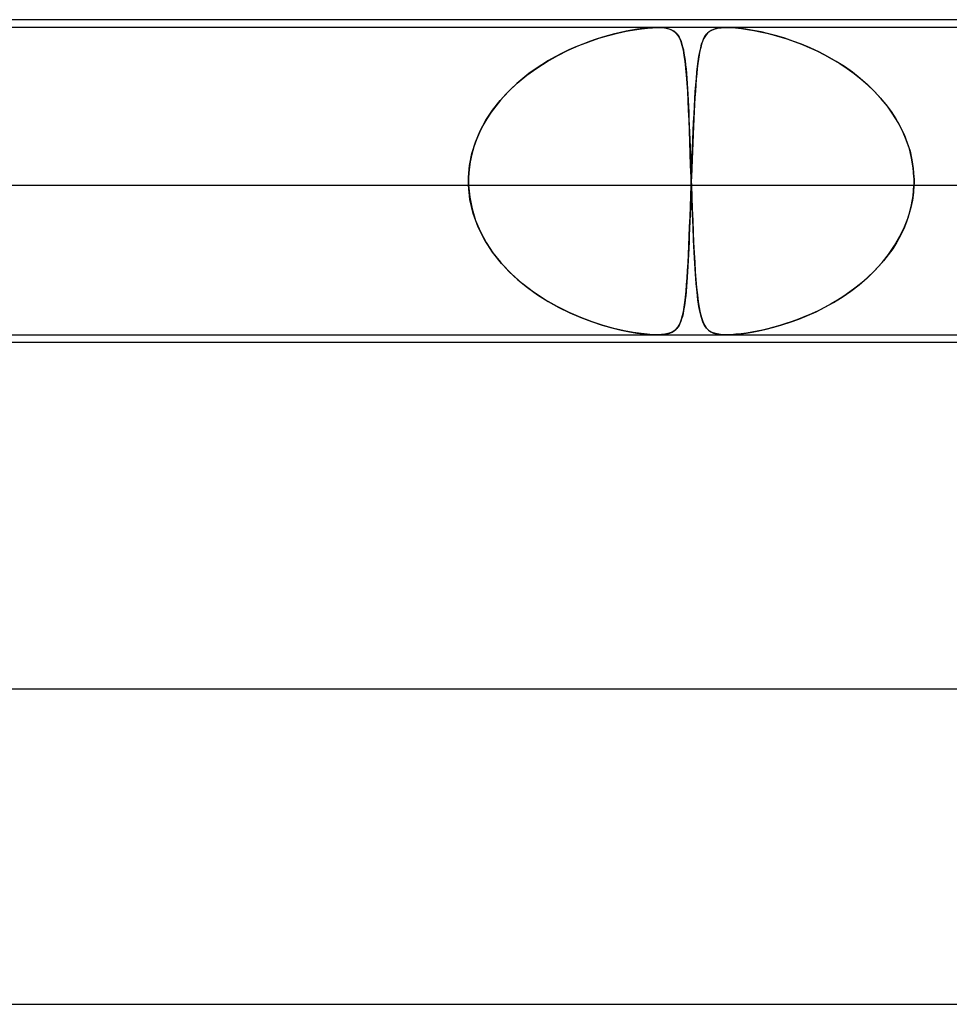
# Model space of a CAD drawing. Header units: millimetres. Extents: x -385 to 385, y -2 to 250.
# Tile 73 of 84: x 110 to 122, y 238 to 250. Entities that reach past the tile are written whole.
import ezdxf

# ---------------------------------------------------------------- set-up
doc = ezdxf.new("R2010")
doc.units = ezdxf.units.MM
doc.layers.add('HIDDEN', color=7, linetype='Continuous')
doc.layers.add('THICK', color=7, linetype='Continuous')

msp = doc.modelspace()

# ---------------------------------------------------------------- linework, layer by layer
at = {"layer": 'HIDDEN'}
for p, q in [((125.375, 249.9), (105.625, 249.9)), ((118.105, 249.879), (118.033, 249.867)), ((118.064, 249.873), (118.154, 249.886)), ((118.173, 249.888), (118.105, 249.879)), ((118.154, 249.886), (118.229, 249.894)), ((118.239, 249.895), (118.173, 249.888)), ((118.229, 249.894), (118.293, 249.898)), ((118.3, 249.899), (118.239, 249.895)), ((118.293, 249.898), (118.349, 249.9)), ((118.356, 249.9), (118.3, 249.899)), ((118.349, 249.9), (118.399, 249.899)), ((118.405, 249.898), (118.356, 249.9)), ((118.399, 249.899), (118.444, 249.895)), ((118.45, 249.894), (118.405, 249.898)), ((118.444, 249.895), (118.482, 249.888)), ((118.491, 249.886), (118.45, 249.894)), ((118.482, 249.888), (118.514, 249.879)), ((118.53, 249.873), (118.491, 249.886)), ((118.514, 249.879), (118.542, 249.867)), ((119.067, 249.877), (119.037, 249.863)), ((119.039, 249.864), (119.076, 249.88)), ((119.102, 249.887), (119.067, 249.877)), ((119.076, 249.88), (119.119, 249.891)), ((119.145, 249.895), (119.102, 249.887)), ((119.119, 249.891), (119.166, 249.897)), ((119.195, 249.899), (119.145, 249.895)), ((119.166, 249.897), (119.219, 249.9)), ((119.253, 249.9), (119.195, 249.899)), ((119.219, 249.9), (119.28, 249.899)), ((119.317, 249.897), (119.253, 249.9)), ((119.28, 249.899), (119.348, 249.895)), ((119.391, 249.891), (119.317, 249.897)), ((119.348, 249.895), (119.422, 249.887)), ((119.477, 249.88), (119.391, 249.891)), ((119.422, 249.887), (119.499, 249.877)), ((119.573, 249.864), (119.477, 249.88)), ((119.499, 249.877), (119.579, 249.863)), ((117.487, 249.721), (117.613, 249.764)), ((117.577, 249.752), (117.494, 249.723)), ((117.659, 249.778), (117.577, 249.752)), ((117.613, 249.764), (117.734, 249.8)), ((117.737, 249.801), (117.659, 249.778)), ((117.734, 249.8), (117.85, 249.83)), ((117.813, 249.821), (117.737, 249.801)), ((117.887, 249.838), (117.813, 249.821)), ((117.85, 249.83), (117.961, 249.854)), ((117.96, 249.854), (117.887, 249.838)), ((118.033, 249.867), (117.96, 249.854)), ((117.961, 249.854), (118.064, 249.873)), ((118.565, 249.854), (118.53, 249.873)), ((118.542, 249.867), (118.565, 249.854)), ((118.565, 249.854), (118.585, 249.838)), ((118.594, 249.83), (118.565, 249.854)), ((118.585, 249.838), (118.602, 249.821)), ((118.619, 249.8), (118.594, 249.83)), ((118.602, 249.821), (118.618, 249.801)), ((118.618, 249.801), (118.632, 249.778)), ((118.639, 249.764), (118.619, 249.8)), ((118.632, 249.778), (118.645, 249.752)), ((118.657, 249.721), (118.639, 249.764)), ((118.645, 249.752), (118.656, 249.723)), ((118.942, 249.755), (118.929, 249.723)), ((118.931, 249.729), (118.947, 249.764)), ((118.957, 249.783), (118.942, 249.755)), ((118.947, 249.764), (118.964, 249.795)), ((118.973, 249.807), (118.957, 249.783)), ((118.964, 249.795), (118.984, 249.821)), ((118.991, 249.828), (118.973, 249.807)), ((118.984, 249.821), (119.009, 249.844)), ((119.012, 249.847), (118.991, 249.828)), ((119.009, 249.844), (119.039, 249.864)), ((119.037, 249.863), (119.012, 249.847)), ((119.672, 249.844), (119.573, 249.864)), ((119.579, 249.863), (119.661, 249.847)), ((119.661, 249.847), (119.744, 249.828)), ((119.772, 249.821), (119.672, 249.844)), ((119.744, 249.828), (119.826, 249.807)), ((119.871, 249.795), (119.772, 249.821)), ((119.826, 249.807), (119.911, 249.783)), ((119.972, 249.764), (119.871, 249.795)), ((119.911, 249.783), (120, 249.755)), ((120.076, 249.729), (119.972, 249.764)), ((120, 249.755), (120.091, 249.723)), ((117.225, 249.613), (117.357, 249.671)), ((117.321, 249.656), (117.233, 249.617)), ((117.408, 249.691), (117.321, 249.656)), ((117.357, 249.671), (117.487, 249.721)), ((117.494, 249.723), (117.408, 249.691)), ((118.656, 249.723), (118.666, 249.691)), ((118.672, 249.671), (118.657, 249.721)), ((118.666, 249.691), (118.676, 249.656)), ((118.686, 249.613), (118.672, 249.671)), ((118.676, 249.656), (118.685, 249.617)), ((118.893, 249.59), (118.905, 249.642)), ((118.906, 249.648), (118.896, 249.603)), ((118.905, 249.642), (118.917, 249.688)), ((118.917, 249.688), (118.906, 249.648)), ((118.917, 249.688), (118.931, 249.729)), ((118.929, 249.723), (118.917, 249.688)), ((120.184, 249.688), (120.076, 249.729)), ((120.091, 249.723), (120.185, 249.688)), ((120.294, 249.642), (120.184, 249.688)), ((120.185, 249.688), (120.281, 249.648)), ((120.281, 249.648), (120.378, 249.603)), ((120.406, 249.59), (120.294, 249.642)), ((116.956, 249.47), (117.09, 249.546)), ((117.058, 249.529), (116.972, 249.48)), ((117.145, 249.574), (117.058, 249.529)), ((117.09, 249.546), (117.225, 249.613)), ((117.233, 249.617), (117.145, 249.574)), ((118.685, 249.617), (118.693, 249.574)), ((118.697, 249.546), (118.686, 249.613)), ((118.693, 249.574), (118.7, 249.529)), ((118.708, 249.47), (118.697, 249.546)), ((118.7, 249.529), (118.707, 249.48)), ((118.878, 249.5), (118.87, 249.442)), ((118.874, 249.471), (118.883, 249.533)), ((118.886, 249.554), (118.878, 249.5)), ((118.883, 249.533), (118.893, 249.59)), ((118.896, 249.603), (118.886, 249.554)), ((120.378, 249.603), (120.477, 249.554)), ((120.516, 249.533), (120.406, 249.59)), ((120.477, 249.554), (120.575, 249.5)), ((120.625, 249.471), (120.516, 249.533)), ((120.575, 249.5), (120.671, 249.442)), ((116.698, 249.294), (116.824, 249.386)), ((116.888, 249.428), (116.806, 249.373)), ((116.824, 249.386), (116.956, 249.47)), ((116.972, 249.48), (116.888, 249.428)), ((118.707, 249.48), (118.713, 249.428)), ((118.717, 249.386), (118.708, 249.47)), ((118.713, 249.428), (118.719, 249.373)), ((118.725, 249.294), (118.717, 249.386)), ((118.862, 249.38), (118.856, 249.315)), ((118.857, 249.332), (118.865, 249.404)), ((118.87, 249.442), (118.862, 249.38)), ((118.865, 249.404), (118.874, 249.471)), ((120.73, 249.404), (120.625, 249.471)), ((120.671, 249.442), (120.764, 249.38)), ((120.832, 249.332), (120.73, 249.404)), ((120.764, 249.38), (120.855, 249.315)), ((116.648, 249.255), (116.572, 249.191)), ((116.577, 249.195), (116.698, 249.294)), ((116.726, 249.316), (116.648, 249.255)), ((116.806, 249.373), (116.726, 249.316)), ((118.719, 249.373), (118.724, 249.316)), ((118.724, 249.316), (118.729, 249.255)), ((118.733, 249.195), (118.725, 249.294)), ((118.729, 249.255), (118.733, 249.191)), ((118.844, 249.174), (118.85, 249.255)), ((118.856, 249.315), (118.849, 249.245)), ((118.85, 249.255), (118.857, 249.332)), ((120.93, 249.255), (120.832, 249.332)), ((120.855, 249.315), (120.943, 249.245)), ((121.024, 249.174), (120.93, 249.255)), ((116.464, 249.088), (116.577, 249.195)), ((116.572, 249.191), (116.5, 249.123)), ((118.74, 249.088), (118.733, 249.195)), ((118.733, 249.191), (118.737, 249.123)), ((118.837, 249.088), (118.844, 249.174)), ((118.843, 249.171), (118.838, 249.093)), ((118.849, 249.245), (118.843, 249.171)), ((120.943, 249.245), (121.028, 249.171)), ((121.113, 249.088), (121.024, 249.174)), ((121.028, 249.171), (121.108, 249.093)), ((116.359, 248.974), (116.464, 249.088)), ((116.431, 249.053), (116.365, 248.98)), ((116.5, 249.123), (116.431, 249.053)), ((118.737, 249.123), (118.741, 249.053)), ((118.746, 248.974), (118.74, 249.088)), ((118.741, 249.053), (118.745, 248.98)), ((118.832, 249.01), (118.827, 248.924)), ((118.838, 249.093), (118.832, 249.01)), ((118.832, 248.996), (118.837, 249.088)), ((121.108, 249.093), (121.185, 249.01)), ((121.197, 248.996), (121.113, 249.088)), ((121.185, 249.01), (121.257, 248.924)), ((116.303, 248.904), (116.245, 248.824)), ((116.264, 248.852), (116.359, 248.974)), ((116.365, 248.98), (116.303, 248.904)), ((118.745, 248.98), (118.749, 248.904)), ((118.752, 248.852), (118.746, 248.974)), ((118.749, 248.904), (118.753, 248.824)), ((118.821, 248.801), (118.826, 248.901)), ((118.827, 248.924), (118.822, 248.834)), ((118.826, 248.901), (118.832, 248.996)), ((121.275, 248.901), (121.197, 248.996)), ((121.257, 248.924), (121.323, 248.834)), ((121.346, 248.801), (121.275, 248.901)), ((116.179, 248.723), (116.264, 248.852)), ((116.245, 248.824), (116.191, 248.742)), ((118.757, 248.723), (118.752, 248.852)), ((118.753, 248.824), (118.756, 248.742)), ((118.815, 248.696), (118.821, 248.801)), ((118.822, 248.834), (118.818, 248.74)), ((121.323, 248.834), (121.384, 248.74)), ((121.41, 248.696), (121.346, 248.801)), ((116.142, 248.657), (116.098, 248.569)), ((116.107, 248.588), (116.179, 248.723)), ((116.191, 248.742), (116.142, 248.657)), ((118.756, 248.742), (118.76, 248.657)), ((118.763, 248.588), (118.757, 248.723)), ((118.76, 248.657), (118.763, 248.569)), ((118.813, 248.643), (118.808, 248.542)), ((118.81, 248.587), (118.815, 248.696)), ((118.818, 248.74), (118.813, 248.643)), ((121.384, 248.74), (121.439, 248.643)), ((121.467, 248.587), (121.41, 248.696)), ((121.439, 248.643), (121.487, 248.542)), ((116.047, 248.446), (116.107, 248.588)), ((116.098, 248.569), (116.059, 248.479)), ((118.768, 248.446), (118.763, 248.588)), ((118.763, 248.569), (118.767, 248.479)), ((118.808, 248.542), (118.804, 248.438)), ((118.806, 248.474), (118.81, 248.587)), ((121.515, 248.474), (121.467, 248.587)), ((121.487, 248.542), (121.528, 248.438)), ((116.026, 248.386), (116, 248.291)), ((116.002, 248.3), (116.047, 248.446)), ((116.059, 248.479), (116.026, 248.386)), ((118.767, 248.479), (118.77, 248.386)), ((118.773, 248.3), (118.768, 248.446)), ((118.77, 248.386), (118.774, 248.291)), ((118.804, 248.438), (118.8, 248.331)), ((118.801, 248.359), (118.806, 248.474)), ((121.554, 248.359), (121.515, 248.474)), ((121.528, 248.438), (121.562, 248.331)), ((115.972, 248.151), (116.002, 248.3)), ((116, 248.291), (115.979, 248.195)), ((118.778, 248.151), (118.773, 248.3)), ((118.774, 248.291), (118.777, 248.195)), ((118.796, 248.241), (118.801, 248.359)), ((118.8, 248.331), (118.796, 248.222)), ((121.583, 248.241), (121.554, 248.359)), ((121.562, 248.331), (121.587, 248.222)), ((115.959, 248), (115.972, 248.151)), ((115.979, 248.195), (115.966, 248.098)), ((118.777, 248.195), (118.78, 248.098)), ((118.784, 248), (118.778, 248.151)), ((118.796, 248.222), (118.791, 248.111)), ((118.792, 248.121), (118.796, 248.241)), ((121.603, 248.121), (121.583, 248.241)), ((121.587, 248.222), (121.604, 248.111)), ((115.958, 247.983), (115.959, 248)), ((115.959, 248), (115.958, 247.983)), ((115.966, 248.098), (115.959, 248)), ((118.78, 248.098), (118.784, 248)), ((118.784, 248), (118.784, 247.983)), ((118.784, 247.983), (118.784, 248)), ((118.787, 248), (118.792, 248.121)), ((118.791, 248.111), (118.787, 248)), ((118.787, 248), (118.787, 247.983)), ((118.787, 247.983), (118.787, 248)), ((121.612, 248), (121.603, 248.121)), ((121.604, 248.111), (121.612, 248)), ((121.613, 247.983), (121.612, 248)), ((121.612, 248), (121.613, 247.983)), ((103.933, 247.9), (115.959, 247.9)), ((106.762, 247.9), (118.787, 247.9)), ((115.958, 247.967), (115.958, 247.983)), ((115.958, 247.983), (115.958, 247.967)), ((115.958, 247.95), (115.958, 247.967)), ((115.958, 247.967), (115.958, 247.95)), ((115.958, 247.933), (115.958, 247.95)), ((115.958, 247.95), (115.958, 247.933)), ((115.958, 247.917), (115.958, 247.933)), ((115.958, 247.933), (115.958, 247.917)), ((115.959, 247.9), (115.958, 247.917)), ((115.958, 247.917), (115.959, 247.9)), ((115.977, 247.717), (115.959, 247.9)), ((115.959, 247.9), (115.973, 247.747)), ((118.779, 247.765), (118.784, 247.9)), ((118.784, 247.9), (118.781, 247.805)), ((118.784, 247.983), (118.785, 247.967)), ((118.785, 247.967), (118.784, 247.983)), ((118.785, 247.933), (118.784, 247.917)), ((118.784, 247.917), (118.785, 247.933)), ((118.784, 247.917), (118.784, 247.9)), ((118.784, 247.9), (118.784, 247.917)), ((118.784, 247.9), (130.809, 247.9)), ((118.785, 247.967), (118.785, 247.95)), ((118.785, 247.95), (118.785, 247.967)), ((118.785, 247.95), (118.786, 247.933)), ((118.786, 247.95), (118.785, 247.933)), ((118.786, 247.933), (118.785, 247.95)), ((118.785, 247.933), (118.786, 247.95)), ((118.787, 247.983), (118.786, 247.967)), ((118.786, 247.967), (118.787, 247.983)), ((118.786, 247.967), (118.786, 247.95)), ((118.786, 247.95), (118.786, 247.967)), ((118.786, 247.933), (118.787, 247.917)), ((118.787, 247.917), (118.786, 247.933)), ((118.787, 247.917), (118.787, 247.9)), ((118.787, 247.9), (118.787, 247.917)), ((118.787, 247.9), (118.793, 247.747)), ((118.794, 247.717), (118.787, 247.9)), ((121.601, 247.765), (121.612, 247.9)), ((121.612, 247.9), (121.606, 247.805)), ((121.612, 247.9), (121.613, 247.917)), ((121.613, 247.917), (121.612, 247.9)), ((121.612, 247.9), (133.637, 247.9)), ((121.613, 247.967), (121.613, 247.983)), ((121.613, 247.983), (121.613, 247.967)), ((121.613, 247.95), (121.613, 247.967)), ((121.613, 247.967), (121.613, 247.95)), ((121.613, 247.933), (121.613, 247.95)), ((121.613, 247.95), (121.613, 247.933)), ((121.613, 247.917), (121.613, 247.933)), ((121.613, 247.933), (121.613, 247.917)), ((118.774, 247.63), (118.779, 247.765)), ((118.781, 247.805), (118.777, 247.711)), ((121.577, 247.63), (121.601, 247.765)), ((121.606, 247.805), (121.593, 247.71)), ((115.973, 247.747), (116.003, 247.597)), ((116.019, 247.539), (115.977, 247.717)), ((118.77, 247.499), (118.774, 247.63)), ((118.777, 247.711), (118.774, 247.618)), ((118.793, 247.747), (118.798, 247.597)), ((118.801, 247.539), (118.794, 247.717)), ((121.541, 247.499), (121.577, 247.63)), ((121.593, 247.71), (121.574, 247.617)), ((116.003, 247.597), (116.048, 247.45)), ((116.081, 247.367), (116.019, 247.539)), ((118.771, 247.526), (118.767, 247.436)), ((118.774, 247.618), (118.771, 247.526)), ((118.798, 247.597), (118.804, 247.45)), ((118.808, 247.368), (118.801, 247.539)), ((121.549, 247.525), (121.518, 247.434)), ((121.574, 247.617), (121.549, 247.525)), ((116.048, 247.45), (116.109, 247.308)), ((118.767, 247.436), (118.764, 247.348)), ((118.765, 247.372), (118.77, 247.499)), ((118.804, 247.45), (118.81, 247.308)), ((121.518, 247.434), (121.482, 247.346)), ((121.493, 247.372), (121.541, 247.499)), ((116.164, 247.203), (116.081, 247.367)), ((116.109, 247.308), (116.182, 247.171)), ((118.761, 247.262), (118.757, 247.178)), ((118.76, 247.25), (118.765, 247.372)), ((118.764, 247.348), (118.761, 247.262)), ((118.815, 247.204), (118.808, 247.368)), ((118.81, 247.308), (118.816, 247.171)), ((121.44, 247.259), (121.393, 247.175)), ((121.435, 247.25), (121.493, 247.372)), ((121.482, 247.346), (121.44, 247.259)), ((116.263, 247.049), (116.164, 247.203)), ((116.182, 247.171), (116.268, 247.042)), ((118.75, 247.021), (118.755, 247.133)), ((118.757, 247.178), (118.754, 247.096)), ((118.755, 247.133), (118.76, 247.25)), ((118.823, 247.049), (118.815, 247.204)), ((118.816, 247.171), (118.823, 247.042)), ((121.291, 247.021), (121.367, 247.133)), ((121.393, 247.175), (121.342, 247.093)), ((121.367, 247.133), (121.435, 247.25)), ((116.377, 246.905), (116.263, 247.049)), ((116.268, 247.042), (116.364, 246.92)), ((118.745, 246.916), (118.75, 247.021)), ((118.75, 247.018), (118.746, 246.942)), ((118.754, 247.096), (118.75, 247.018)), ((118.831, 246.906), (118.823, 247.049)), ((118.823, 247.042), (118.83, 246.92)), ((121.207, 246.916), (121.291, 247.021)), ((121.286, 247.014), (121.226, 246.938)), ((121.342, 247.093), (121.286, 247.014)), ((116.364, 246.92), (116.47, 246.805)), ((116.504, 246.772), (116.377, 246.905)), ((118.739, 246.816), (118.745, 246.916)), ((118.746, 246.942), (118.742, 246.869)), ((118.83, 246.92), (118.837, 246.805)), ((118.84, 246.773), (118.831, 246.906)), ((121.116, 246.816), (121.207, 246.916)), ((121.226, 246.938), (121.163, 246.865)), ((116.47, 246.805), (116.585, 246.698)), ((116.641, 246.651), (116.504, 246.772)), ((118.733, 246.722), (118.739, 246.816)), ((118.738, 246.799), (118.734, 246.732)), ((118.742, 246.869), (118.738, 246.799)), ((118.837, 246.805), (118.845, 246.698)), ((118.849, 246.651), (118.84, 246.773)), ((121.019, 246.722), (121.116, 246.816)), ((121.096, 246.795), (121.025, 246.728)), ((121.163, 246.865), (121.096, 246.795)), ((116.585, 246.698), (116.706, 246.598)), ((116.784, 246.541), (116.641, 246.651)), ((118.72, 246.553), (118.727, 246.634)), ((118.73, 246.668), (118.725, 246.607)), ((118.727, 246.634), (118.733, 246.722)), ((118.734, 246.732), (118.73, 246.668)), ((118.845, 246.698), (118.854, 246.598)), ((118.859, 246.542), (118.849, 246.651)), ((120.811, 246.553), (120.917, 246.634)), ((120.953, 246.664), (120.877, 246.603)), ((120.917, 246.634), (121.019, 246.722)), ((121.025, 246.728), (120.953, 246.664)), ((116.706, 246.598), (116.834, 246.507)), ((116.932, 246.444), (116.784, 246.541)), ((116.834, 246.507), (116.968, 246.422)), ((118.713, 246.479), (118.72, 246.553)), ((118.72, 246.55), (118.715, 246.495)), ((118.725, 246.607), (118.72, 246.55)), ((118.854, 246.598), (118.863, 246.507)), ((118.871, 246.445), (118.859, 246.542)), ((118.863, 246.507), (118.874, 246.422)), ((120.703, 246.479), (120.811, 246.553)), ((120.8, 246.545), (120.721, 246.491)), ((120.877, 246.603), (120.8, 246.545)), ((117.083, 246.358), (116.932, 246.444)), ((116.968, 246.422), (117.105, 246.346)), ((118.696, 246.349), (118.705, 246.411)), ((118.703, 246.396), (118.696, 246.351)), ((118.709, 246.444), (118.703, 246.396)), ((118.705, 246.411), (118.713, 246.479)), ((118.715, 246.495), (118.709, 246.444)), ((118.883, 246.359), (118.871, 246.445)), ((118.874, 246.422), (118.886, 246.346)), ((120.56, 246.392), (120.478, 246.347)), ((120.481, 246.349), (120.592, 246.411)), ((120.641, 246.44), (120.56, 246.392)), ((120.592, 246.411), (120.703, 246.479)), ((120.721, 246.491), (120.641, 246.44)), ((117.234, 246.283), (117.083, 246.358)), ((117.105, 246.346), (117.246, 246.277)), ((117.383, 246.218), (117.234, 246.283)), ((117.246, 246.277), (117.385, 246.218)), ((118.681, 246.27), (118.673, 246.234)), ((118.675, 246.243), (118.686, 246.293)), ((118.689, 246.309), (118.681, 246.27)), ((118.686, 246.293), (118.696, 246.349)), ((118.696, 246.351), (118.689, 246.309)), ((118.898, 246.284), (118.883, 246.359)), ((118.886, 246.346), (118.899, 246.277)), ((118.914, 246.219), (118.898, 246.284)), ((118.899, 246.277), (118.915, 246.218)), ((120.312, 246.266), (120.229, 246.23)), ((120.259, 246.243), (120.37, 246.293)), ((120.395, 246.305), (120.312, 246.266)), ((120.37, 246.293), (120.481, 246.349)), ((120.478, 246.347), (120.395, 246.305)), ((117.529, 246.164), (117.383, 246.218)), ((117.385, 246.218), (117.521, 246.167)), ((117.521, 246.167), (117.653, 246.124)), ((117.669, 246.119), (117.529, 246.164)), ((118.615, 246.096), (118.633, 246.125)), ((118.642, 246.144), (118.63, 246.119)), ((118.633, 246.125), (118.649, 246.159)), ((118.653, 246.171), (118.642, 246.144)), ((118.649, 246.159), (118.663, 246.199)), ((118.663, 246.201), (118.653, 246.171)), ((118.663, 246.199), (118.675, 246.243)), ((118.673, 246.234), (118.663, 246.201)), ((118.933, 246.165), (118.914, 246.219)), ((118.915, 246.218), (118.932, 246.167)), ((118.932, 246.167), (118.952, 246.124)), ((118.955, 246.119), (118.933, 246.165)), ((119.835, 246.096), (119.937, 246.125)), ((119.986, 246.141), (119.908, 246.117)), ((119.937, 246.125), (120.042, 246.159)), ((120.065, 246.168), (119.986, 246.141)), ((120.042, 246.159), (120.149, 246.199)), ((120.146, 246.197), (120.065, 246.168)), ((120.229, 246.23), (120.146, 246.197)), ((120.149, 246.199), (120.259, 246.243)), ((117.653, 246.124), (117.778, 246.088)), ((117.804, 246.081), (117.669, 246.119)), ((117.778, 246.088), (117.896, 246.06)), ((117.932, 246.052), (117.804, 246.081)), ((117.896, 246.06), (118.003, 246.038)), ((118.049, 246.03), (117.932, 246.052)), ((118.003, 246.038), (118.093, 246.022)), ((118.148, 246.015), (118.049, 246.03)), ((118.093, 246.022), (118.165, 246.013)), ((118.228, 246.006), (118.148, 246.015)), ((118.165, 246.013), (118.223, 246.006)), ((118.223, 246.006), (118.27, 246.003)), ((118.295, 246.001), (118.228, 246.006)), ((118.27, 246.003), (118.312, 246.001)), ((118.352, 246), (118.295, 246.001)), ((118.312, 246.001), (118.351, 246)), ((118.351, 246), (118.387, 246.001)), ((118.409, 246.002), (118.361, 246)), ((118.387, 246.001), (118.421, 246.003)), ((118.452, 246.007), (118.409, 246.002)), ((118.421, 246.003), (118.452, 246.006)), ((118.488, 246.014), (118.452, 246.007)), ((118.452, 246.006), (118.483, 246.012)), ((118.483, 246.012), (118.513, 246.021)), ((118.519, 246.023), (118.488, 246.014)), ((118.513, 246.021), (118.542, 246.033)), ((118.545, 246.034), (118.519, 246.023)), ((118.542, 246.033), (118.57, 246.05)), ((118.566, 246.047), (118.545, 246.034)), ((118.584, 246.062), (118.566, 246.047)), ((118.57, 246.05), (118.594, 246.071)), ((118.601, 246.079), (118.584, 246.062)), ((118.594, 246.071), (118.615, 246.096)), ((118.616, 246.098), (118.601, 246.079)), ((118.63, 246.119), (118.616, 246.098)), ((118.952, 246.124), (118.976, 246.088)), ((118.981, 246.082), (118.955, 246.119)), ((118.976, 246.088), (119.003, 246.06)), ((119.013, 246.052), (118.981, 246.082)), ((119.003, 246.06), (119.035, 246.038)), ((119.05, 246.03), (119.013, 246.052)), ((119.035, 246.038), (119.068, 246.022)), ((119.092, 246.015), (119.05, 246.03)), ((119.068, 246.022), (119.102, 246.013)), ((119.137, 246.006), (119.092, 246.015)), ((119.102, 246.013), (119.134, 246.006)), ((119.134, 246.006), (119.165, 246.003)), ((119.183, 246.001), (119.137, 246.006)), ((119.165, 246.003), (119.199, 246.001)), ((119.235, 246), (119.183, 246.001)), ((119.199, 246.001), (119.235, 246)), ((119.235, 246), (119.274, 246.001)), ((119.291, 246.001), (119.236, 246)), ((119.274, 246.001), (119.316, 246.003)), ((119.353, 246.006), (119.291, 246.001)), ((119.316, 246.003), (119.363, 246.006)), ((119.418, 246.012), (119.353, 246.006)), ((119.363, 246.006), (119.417, 246.012)), ((119.417, 246.012), (119.482, 246.021)), ((119.486, 246.022), (119.418, 246.012)), ((119.482, 246.021), (119.558, 246.033)), ((119.554, 246.033), (119.486, 246.022)), ((119.622, 246.045), (119.554, 246.033)), ((119.558, 246.033), (119.645, 246.05)), ((119.689, 246.06), (119.622, 246.045)), ((119.645, 246.05), (119.738, 246.071)), ((119.759, 246.076), (119.689, 246.06)), ((119.738, 246.071), (119.835, 246.096)), ((119.832, 246.095), (119.759, 246.076)), ((119.908, 246.117), (119.832, 246.095))]:
    msp.add_line(p, q, dxfattribs=at)
at = {"layer": 'THICK'}
for p, q in [((208, 250), (0, 250)), ((2, 246), (145.657, 246)), ((118.36, 246), (118.358, 246)), ((118.361, 246), (118.36, 246)), ((144.972, 245.9), (29.698, 245.9)), ((118.354, 246), (118.352, 246)), ((118.355, 246), (118.354, 246)), ((118.357, 246), (118.355, 246)), ((118.358, 246), (118.357, 246)), ((213.75, 241.5), (0, 241.5)), ((1.763, 237.5), (149.893, 237.5))]:
    msp.add_line(p, q, dxfattribs=at)

doc.saveas('drawing.dxf')
